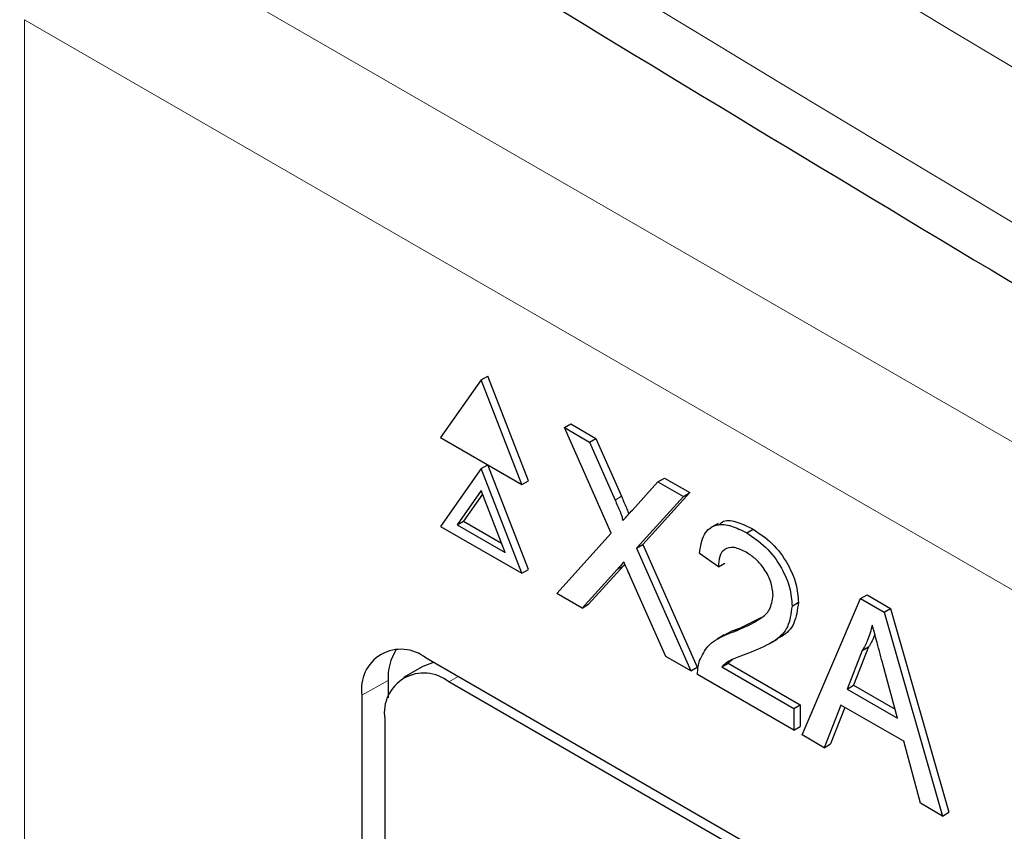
# Paper-space layout 'Blatt4' of a CAD drawing. Header units: millimetres. Extents: x 5 to 418, y 2 to 292.
# Tile 39 of 68: x 90.46 to 94.8, y 198.42 to 202.01. Entities that reach past the tile are written whole.
import ezdxf

# ---------------------------------------------------------------- set-up
doc = ezdxf.new("R2010")
doc.units = ezdxf.units.MM

psp = doc.layouts.new('Blatt4')

# ---------------------------------------------------------------- linework, layer by layer
at = {"color": 7, "linetype": 'Continuous', "lineweight": 18}
for p, q in [((90.7615, 202.4987), (108.5904, 192.2063)), ((108.3076, 191.7164), (90.4787, 202.0088)), ((90.4787, 202.0088), (90.4787, 174.6813)), ((93.0861, 199.8875), (93.1144, 199.9038)), ((93.0946, 199.5801), (93.1229, 199.5964)), ((92.0836, 199.0899), (91.9685, 199.0257)), ((92.3523, 199.084), (92.3928, 199.1074))]:
    psp.add_line(p, q, dxfattribs=at)
at = {"color": 7, "linetype": 'Continuous', "lineweight": 25}
for p, q in [((92.4954, 200.4187), (92.3157, 200.1632)), ((92.4954, 200.4187), (92.5236, 200.4351)), ((92.675, 199.9558), (92.4954, 200.4187)), ((92.7033, 199.9721), (92.5236, 200.4351)), ((92.8621, 200.207), (92.8904, 200.2233)), ((93.0692, 199.7405), (92.8621, 200.207)), ((92.8621, 200.207), (92.9726, 200.1432)), ((92.8904, 200.2233), (93.0009, 200.1595)), ((92.3157, 200.1632), (92.675, 199.9558)), ((92.9726, 200.1432), (93.0009, 200.1595)), ((93.0009, 200.1595), (93.1144, 199.9038)), ((92.9726, 200.1432), (93.0861, 199.8875)), ((92.4954, 200.0268), (92.3157, 199.7712)), ((92.4954, 200.0268), (92.5236, 200.0431)), ((92.675, 199.5638), (92.4954, 200.0268)), ((92.7033, 199.5802), (92.5236, 200.0431)), ((93.2755, 199.9684), (93.3038, 199.9847)), ((93.3038, 199.9847), (93.4158, 199.92)), ((92.675, 199.9558), (92.7033, 199.9721)), ((93.1624, 199.8433), (93.2755, 199.9684)), ((93.2755, 199.9684), (93.3876, 199.9037)), ((92.4954, 199.9288), (92.3892, 199.7778)), ((92.5013, 199.9134), (92.4175, 199.7941)), ((92.6015, 199.6552), (92.4954, 199.9288)), ((93.3876, 199.9037), (93.1805, 199.675)), ((93.4158, 199.92), (93.2088, 199.6913)), ((93.3876, 199.9037), (93.4158, 199.92)), ((92.3157, 199.7712), (92.675, 199.5638)), ((92.3892, 199.7778), (92.4175, 199.7941)), ((92.3892, 199.7778), (92.6015, 199.6552)), ((92.4175, 199.7941), (92.5852, 199.6973)), ((93.5412, 199.7843), (93.5093, 199.7659)), ((92.8288, 199.4751), (93.0692, 199.7405)), ((93.6672, 199.7422), (93.6955, 199.7586)), ((93.1805, 199.675), (93.2088, 199.6913)), ((93.2088, 199.6913), (93.4492, 199.1495)), ((93.1805, 199.675), (93.4209, 199.1332)), ((93.5421, 199.593), (93.4587, 199.6507)), ((93.1229, 199.5964), (92.969, 199.4268)), ((93.1297, 199.604), (93.1229, 199.5964)), ((93.5421, 199.593), (93.5704, 199.6093)), ((92.675, 199.5638), (92.7033, 199.5802)), ((93.0946, 199.5801), (92.9407, 199.4104)), ((93.3103, 199.1971), (93.1519, 199.5539)), ((92.9407, 199.4104), (92.8288, 199.4751)), ((94.1701, 199.4519), (94.1984, 199.4683)), ((94.1984, 199.4683), (94.3019, 199.4085)), ((92.9407, 199.4104), (92.969, 199.4268)), ((93.8674, 199.4193), (93.8957, 199.4357)), ((93.9118, 198.8498), (94.1701, 199.4519)), ((94.1701, 199.4519), (94.2736, 199.3922)), ((94.2736, 199.3922), (94.3019, 199.4085)), ((94.2736, 199.3922), (94.5319, 198.4919)), ((94.3019, 199.4085), (94.5601, 198.5082)), ((93.6374, 199.3219), (93.7313, 199.3686)), ((93.5682, 199.2917), (93.5364, 199.2733)), ((93.6091, 199.3055), (93.6374, 199.3219)), ((93.7719, 199.2551), (93.8037, 199.2734)), ((94.1774, 199.2223), (94.1108, 199.0528)), ((94.2057, 199.2386), (94.1391, 199.0691)), ((94.1774, 199.2223), (94.2057, 199.2386)), ((106.5349, 190.9433), (92.2514, 199.1891)), ((93.4209, 199.1332), (93.3103, 199.1971)), ((93.5575, 199.1507), (93.5858, 199.167)), ((93.6043, 199.1826), (93.5858, 199.167)), ((93.5858, 199.167), (93.904, 198.9833)), ((94.3329, 198.9246), (94.2697, 199.1585)), ((92.2372, 199.1528), (92.1523, 199.1039)), ((93.4209, 199.1332), (93.4492, 199.1495)), ((93.8757, 198.8707), (93.4504, 199.1162)), ((93.5575, 199.1507), (93.8757, 198.967)), ((92.0836, 199.0899), (92.0836, 199.0145)), ((106.4945, 190.92), (92.3523, 199.084)), ((94.1108, 199.0528), (94.1391, 199.0691)), ((94.1391, 199.0691), (94.3224, 198.9633)), ((91.9685, 199.0257), (91.9685, 185.7978)), ((94.1108, 199.0528), (94.3329, 198.9246)), ((93.8757, 198.967), (93.904, 198.9833)), ((93.904, 198.9833), (93.904, 198.887)), ((94.0832, 198.982), (94.0092, 198.7936)), ((94.3605, 198.8219), (94.0832, 198.982)), ((93.8757, 198.967), (93.8757, 198.8707)), ((94.101, 198.9717), (94.0374, 198.81)), ((92.0695, 198.9207), (92.0695, 185.8561)), ((93.8757, 198.8707), (93.904, 198.887)), ((94.0092, 198.7936), (93.9118, 198.8498)), ((94.0092, 198.7936), (94.0374, 198.81)), ((94.4345, 198.5481), (94.3605, 198.8219)), ((94.5319, 198.4919), (94.4345, 198.5481)), ((94.5319, 198.4919), (94.5601, 198.5082))]:
    psp.add_line(p, q, dxfattribs=at)
at = {"color": 7, "linetype": 'Continuous', "lineweight": 25, "flags": 128}
psp.add_lwpolyline([(92.2851, 199.1696), (92.28, 199.1687), (92.2372, 199.1528)], dxfattribs=at)
at = {"color": 7, "linetype": 'Continuous', "lineweight": 25}
for centre, radius, start, end in [((92.1409, 199.0537), 0.1747, 50.7967, 189.214), ((92.3247, 199.1008), 0.2413, 148.329, 182.5975), ((92.2419, 198.9487), 0.1747, 50.7967, 189.214)]:
    psp.add_arc(centre, radius, start, end, dxfattribs=at)
at = {"color": 7, "linetype": 'Continuous', "lineweight": 18}
for centre, major_axis, ratio, start_param, end_param in [((368.4331, 359.4387), (379.9846, 5.8274), 0.587244, 3.834585, 4.001386), ((368.4331, 347.9513), (379.9866, -5.634), 0.567146, 3.873355, 3.997444), ((368.4183, 360.4098), (378.7845, 5.8277), 0.587275, 3.871004, 3.964908)]:
    psp.add_ellipse(centre, major_axis=major_axis, ratio=ratio, start_param=start_param, end_param=end_param, dxfattribs=at)
at = {"color": 7, "linetype": 'Continuous', "lineweight": 25}
for points, knots in [([(83.7513, 207.7802), (84.5596, 207.2559), (86.9034, 205.7356), (90.8544, 203.2552), (95.6337, 200.3556), (100.5049, 197.506), (105.4646, 194.7061), (110.5125, 191.9579), (114.4004, 189.9135), (116.6032, 188.7845), (117.0759, 188.5422)], [0, 0, 0, 0, 0.0774167, 0.2244859, 0.3715556, 0.5186246, 0.6656928, 0.8127599, 0.959826, 1, 1, 1, 1]), ([(93.1144, 199.9038), (93.1216, 199.8868), (93.1316, 199.8632), (93.143, 199.8365), (93.1449, 199.8272), (93.1455, 199.8247)], [0, 0, 0, 0, 0.646868, 0.900977, 1, 1, 1, 1]), ([(93.0861, 199.8875), (93.0934, 199.8705), (93.1036, 199.8468), (93.1161, 199.8161), (93.1186, 199.8029), (93.1199, 199.7964)], [0, 0, 0, 0, 0.561277, 0.781763, 1, 1, 1, 1]), ([(93.1199, 199.7964), (93.1278, 199.8051), (93.142, 199.8208), (93.1561, 199.8364), (93.1624, 199.8433)], [0, 0, 0, 0, 0.56, 1, 1, 1, 1]), ([(93.4587, 199.6507), (93.4635, 199.6813), (93.4731, 199.7422), (93.529, 199.7837), (93.5988, 199.7774), (93.6444, 199.754), (93.6672, 199.7422)], [0, 0, 0, 0, 0.280235, 0.558893, 0.779132, 1, 1, 1, 1]), ([(93.5451, 199.7781), (93.5514, 199.7841), (93.5717, 199.803), (93.6281, 199.7922), (93.673, 199.7698), (93.6955, 199.7586)], [0, 0, 0, 0, 0.185653, 0.592247, 1, 1, 1, 1]), ([(93.6672, 199.7422), (93.6956, 199.7236), (93.7522, 199.6864), (93.82, 199.5952), (93.8614, 199.4999), (93.8654, 199.4462), (93.8674, 199.4193)], [0, 0, 0, 0, 0.280482, 0.559644, 0.779749, 1, 1, 1, 1]), ([(93.6955, 199.7586), (93.7239, 199.7399), (93.7805, 199.7027), (93.8483, 199.6115), (93.8896, 199.5162), (93.8937, 199.4625), (93.8957, 199.4357)], [0, 0, 0, 0, 0.280482, 0.559644, 0.779749, 1, 1, 1, 1]), ([(93.6654, 199.6566), (93.6474, 199.6655), (93.6115, 199.6831), (93.5683, 199.6743), (93.5452, 199.64), (93.5431, 199.6087), (93.5421, 199.593)], [0, 0, 0, 0, 0.28041, 0.559489, 0.779375, 1, 1, 1, 1]), ([(93.784, 199.4666), (93.7818, 199.487), (93.7774, 199.528), (93.7436, 199.5877), (93.7046, 199.6313), (93.6785, 199.6482), (93.6654, 199.6566)], [0, 0, 0, 0, 0.27908, 0.558612, 0.779043, 1, 1, 1, 1]), ([(93.1252, 199.6141), (93.1195, 199.6078), (93.1092, 199.5966), (93.0991, 199.5851), (93.0946, 199.5801)], [0, 0, 0, 0, 0.560002, 1, 1, 1, 1]), ([(93.1519, 199.5539), (93.1469, 199.5652), (93.138, 199.5852), (93.1291, 199.6052), (93.1252, 199.6141)], [0, 0, 0, 0, 0.56, 1, 1, 1, 1]), ([(93.6091, 199.3055), (93.6507, 199.3226), (93.7086, 199.3464), (93.7725, 199.3988), (93.7802, 199.444), (93.784, 199.4666)], [0, 0, 0, 0, 0.561313, 0.781386, 1, 1, 1, 1]), ([(93.8674, 199.4193), (93.863, 199.386), (93.8542, 199.3192), (93.7842, 199.2556), (93.7238, 199.2306), (93.6869, 199.2153)], [0, 0, 0, 0, 0.278741, 0.558834, 1, 1, 1, 1]), ([(93.8957, 199.4357), (93.8911, 199.4026), (93.882, 199.3364), (93.8389, 199.2923), (93.8093, 199.2785), (93.8026, 199.2754)], [0, 0, 0, 0, 0.43566, 0.873431, 1, 1, 1, 1]), ([(94.2218, 199.3354), (94.2156, 199.3122), (94.2046, 199.2707), (94.1857, 199.2371), (94.1774, 199.2223)], [0, 0, 0, 0, 0.5599146, 1, 1, 1, 1]), ([(94.2697, 199.1585), (94.2607, 199.1915), (94.2447, 199.2505), (94.2288, 199.3094), (94.2218, 199.3354)], [0, 0, 0, 0, 0.560002, 1, 1, 1, 1]), ([(93.4591, 199.178), (93.4701, 199.2008), (93.4883, 199.2383), (93.5293, 199.2703), (93.5677, 199.2908), (93.5953, 199.3006), (93.6091, 199.3055)], [0, 0, 0, 0, 0.339411, 0.559525, 0.779752, 1, 1, 1, 1]), ([(93.5685, 199.2911), (93.5777, 199.2964), (93.5995, 199.3088), (93.6235, 199.3171), (93.6374, 199.3219)], [0, 0, 0, 0, 0.421829, 1, 1, 1, 1]), ([(94.2326, 199.2956), (94.2314, 199.2919), (94.225, 199.2703), (94.2144, 199.253), (94.2057, 199.2386)], [0, 0, 0, 0, 0.174052, 1, 1, 1, 1]), ([(93.6869, 199.2153), (93.6714, 199.2095), (93.6458, 199.1999), (93.6105, 199.186), (93.5812, 199.1729), (93.5654, 199.1581), (93.5575, 199.1507)], [0, 0, 0, 0, 0.340038, 0.560063, 0.78009, 1, 1, 1, 1]), ([(93.4504, 199.1162), (93.4506, 199.1288), (93.451, 199.1513), (93.4566, 199.1698), (93.4591, 199.178)], [0, 0, 0, 0, 0.559956, 1, 1, 1, 1])]:
    psp.add_open_spline(points, degree=3, knots=knots, dxfattribs=at)

doc.saveas('drawing.dxf')
